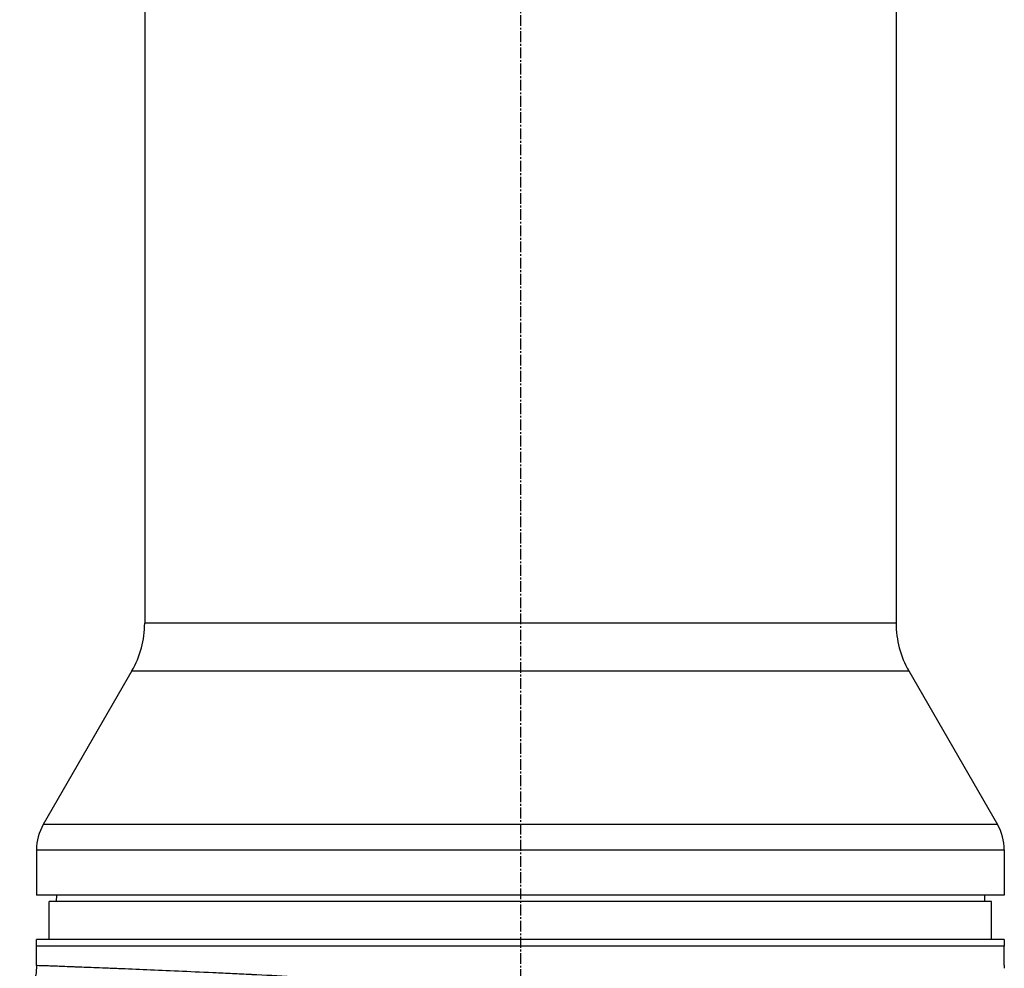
# Model space of a CAD drawing. Header units: millimetres. Extents: x 0 to 5219, y 0 to 2970.
# Tile 25 of 232: x 383 to 538, y 1023 to 1172. Entities that reach past the tile are written whole.
import ezdxf

# ---------------------------------------------------------------- set-up
doc = ezdxf.new("R2010")
doc.units = ezdxf.units.MM
doc.header["$LTSCALE"] = 0.2
doc.linetypes.add('CENTER2', pattern=[1.125, 0.75, -0.125, 0.125, -0.125])
doc.layers.add('02_Center Line', color=1, linetype='CENTER2')

# ---------------------------------------------------------------- blocks, each defined once
blk = doc.blocks.new('A$C9d85a397')
for p, q in [((128.5, 645.85), (128.5, 336.2)), ((246.5, 645.85), (246.5, 336.2)), ((246.5, 336.2), (128.5, 336.2)), ((126.49, 328.7), (112.57, 304.59)), ((126.49, 328.7), (248.51, 328.7)), ((248.51, 328.7), (262.43, 304.59)), ((262.43, 304.59), (112.57, 304.59)), ((111.5, 300.59), (263.5, 300.59)), ((111.5, 300.59), (111.5, 293.5)), ((263.5, 300.59), (263.5, 293.5)), ((263.5, 293.5), (111.5, 293.5)), ((261.5, 292.5), (113.5, 292.5)), ((113.5, 286.5), (113.5, 292.5)), ((114.63, 293.5), (114.61, 292.5)), ((260.37, 293.5), (260.39, 292.5)), ((261.5, 286.5), (261.5, 292.5)), ((111.5, 282.43), (111.5, 286.5)), ((263.5, 286.5), (111.5, 286.5)), ((263.5, 286.5), (263.5, 285.5)), ((263.5, 285.5), (111.5, 285.5)), ((263.5, 282.5), (263.5, 285.5))]:
    blk.add_line(p, q)
for centre, radius, start, end in [((113.5, 336.2), 15, 330, 0), ((261.5, 336.2), 15, 180, 210), ((119.5, 300.59), 8, 150, 180), ((255.5, 300.59), 8, 0, 30)]:
    blk.add_arc(centre, radius, start, end)
for points, knots in [([(111.5, 282.43), (111.5, 281.46), (111.34, 280.47), (110.72, 278.63), (110.25, 277.74), (109.41, 276.65), (109.15, 276.35), (108.86, 276.06)], [0, 0, 0, 0, 0.2916732, 0.2916732, 0.5842531, 0.5842531, 0.7041738, 0.7041738, 0.7041738, 0.7041738]), ([(187.5, 278.7), (184.91, 278.85), (182.42, 278.99), (180.04, 279.13), (177.47, 279.28), (175.02, 279.42), (172.71, 279.55), (172.18, 279.58), (171.66, 279.61), (171.14, 279.63), (169.15, 279.75), (167.27, 279.85), (165.49, 279.95), (165.1, 279.97), (164.71, 279.99), (164.33, 280.01), (163.51, 280.06), (162.71, 280.1), (161.93, 280.14), (161.71, 280.16), (161.49, 280.17), (161.27, 280.18), (160.78, 280.21), (160.3, 280.23), (159.83, 280.26), (159.59, 280.27), (159.36, 280.28), (159.13, 280.29), (159.01, 280.3), (158.9, 280.31), (158.78, 280.31), (158.67, 280.32), (158.59, 280.32), (158.44, 280.33), (153.8, 280.58), (149.42, 280.8), (145.35, 281), (145.28, 281), (145.21, 281), (145.15, 281.01), (144.18, 281.05), (143.23, 281.1), (142.29, 281.14), (141.79, 281.17), (141.29, 281.19), (140.8, 281.22), (140.31, 281.24), (139.82, 281.26), (139.33, 281.28), (139.29, 281.29), (139.25, 281.29), (139.21, 281.29), (137.32, 281.38), (135.48, 281.46), (133.8, 281.54), (130.33, 281.69), (127.17, 281.82), (124.36, 281.94), (124.02, 281.95), (123.67, 281.96), (123.34, 281.98), (123, 281.99), (122.67, 282.01), (122.35, 282.02), (121.71, 282.04), (121.09, 282.07), (120.5, 282.09), (119.44, 282.13), (118.46, 282.17), (117.57, 282.2), (117.48, 282.21), (117.4, 282.21), (117.32, 282.21), (116.37, 282.25), (115.53, 282.28), (114.8, 282.31), (114.44, 282.32), (114.11, 282.33), (113.8, 282.34), (113.5, 282.36), (113.22, 282.37), (112.98, 282.37), (112.49, 282.39), (112.12, 282.41), (111.87, 282.41), (111.63, 282.42), (111.5, 282.43), (111.5, 282.43), (111.5, 282.43), (111.5, 282.43), (111.5, 282.43)], [0, 0, 0, 0, 0.0268593, 0.0268593, 0.0268593, 0.0558825, 0.0558825, 0.0558825, 0.0625, 0.0625, 0.0625, 0.088102, 0.088102, 0.088102, 0.09375, 0.09375, 0.09375, 0.1058986, 0.1058986, 0.1058986, 0.109375, 0.109375, 0.109375, 0.1171875, 0.1171875, 0.1171875, 0.1210938, 0.1210938, 0.1210938, 0.1230469, 0.1230469, 0.1230469, 0.125, 0.125, 0.125, 0.1865064, 0.1865064, 0.1865064, 0.1875, 0.1875, 0.1875, 0.2022042, 0.2022042, 0.2022042, 0.2101236, 0.2101236, 0.2101236, 0.2180828, 0.2180828, 0.2180828, 0.21875, 0.21875, 0.21875, 0.25, 0.25, 0.25, 0.3146789, 0.3146789, 0.3146789, 0.3226569, 0.3226569, 0.3226569, 0.3306082, 0.3306082, 0.3306082, 0.3464266, 0.3464266, 0.3464266, 0.375, 0.375, 0.375, 0.3777022, 0.3777022, 0.3777022, 0.4086235, 0.4086235, 0.4086235, 0.4239943, 0.4239943, 0.4239943, 0.439307, 0.439307, 0.439307, 0.4697627, 0.4697627, 0.4697627, 0.4999997, 0.4999997, 0.4999997, 0.5000048, 0.5000048, 0.5000048, 0.5000048]), ([(263.5, 282.5), (263.5, 282.44), (263.5, 282.39), (263.5, 282.33), (263.5, 282.28), (263.5, 282.23), (263.5, 282.19), (263.5, 282.14), (263.5, 282.11), (263.5, 282.08), (263.5, 282.05), (263.5, 282.02), (263.5, 282.01), (263.5, 282), (263.5, 282), (263.5, 282), (263.5, 282), (263.5, 282), (263.5, 282)], [0, 0, 0, 0, 0.1074687, 0.1074687, 0.1074687, 0.2149373, 0.2149373, 0.2149373, 0.3224073, 0.3224073, 0.3224073, 0.4298784, 0.4298784, 0.4298784, 0.5, 0.5, 0.5, 0.5001155, 0.5001155, 0.5001155, 0.5001155])]:
    blk.add_open_spline(points, degree=3, knots=knots)
at = {"layer": '02_Center Line', "ltscale": 11.288275}
blk.add_line((187.5, 896.49), (187.5, 88.97), dxfattribs=at)

msp = doc.modelspace()

# ---------------------------------------------------------------- block references
msp.add_blockref('A$C9d85a397', (274.157, 740.896))

doc.saveas('drawing.dxf')
